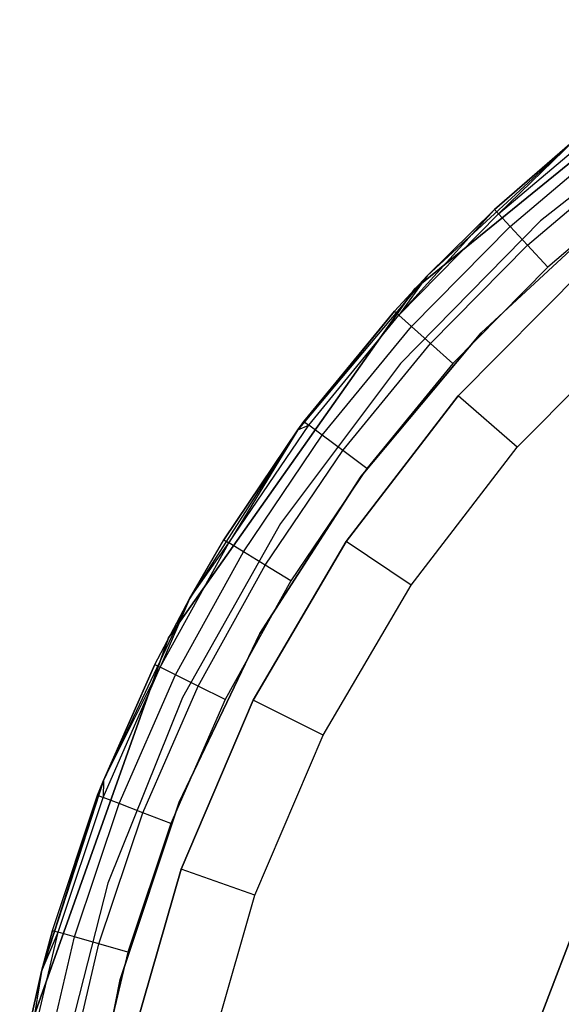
# Model space of a CAD drawing. Extents: x 0.1 to 15.8, y -7.9 to 7.9.
# Tile 12 of 17: x 6.405 to 6.949, y 0.356 to 1.346. Entities that reach past the tile are written whole.
import ezdxf

# ---------------------------------------------------------------- set-up
doc = ezdxf.new("R2010")
doc.units = 0
doc.header["$MEASUREMENT"] = 0
doc.layers.get('0').update_dxf_attribs({"color": 13, "linetype": 'CONTINUOUS'})

# ---------------------------------------------------------------- blocks, each defined once
blk = doc.blocks.new('CZ_0022__330X330X1200_PM_2')
at = {"color": 0}
for p, q in [((6.80183, 1.07489, 0.80503), (7.13451, 1.34554, 0.80503)), ((7.13451, 1.34554, 0.72629), (6.80183, 1.07489, 0.72629)), ((7.13451, 1.34554, 0.72629), (6.80183, 1.07489, 0.72629)), ((6.80183, 1.07489, 0.80503), (7.13451, 1.34554, 0.80503)), ((7.08623, 1.26755, 0.72629), (6.92819, 1.1436, 0.72629)), ((7.08623, 1.26755, 0.72629), (6.92819, 1.1436, 0.72629)), ((7.08623, 1.26755, 1.86802), (6.92819, 1.1436, 1.86802)), ((7.08623, 1.26755, 1.86802), (6.92819, 1.1436, 1.86802)), ((6.88613, 1.15042, 1.85879), (6.99516, 1.24265, 1.85879)), ((6.88613, 1.15042, 1.85879), (6.99516, 1.24265, 1.85879)), ((6.89773, 1.1379, 1.88433), (7.00558, 1.22913, 1.88433)), ((6.89773, 1.1379, 1.88433), (7.00558, 1.22913, 1.88433)), ((6.96278, 1.22473, 0.72629), (6.8143, 1.08808, 0.72629)), ((6.96278, 1.22473, 0.72629), (6.8143, 1.08808, 0.72629)), ((6.96278, 1.22473, 0.72629), (6.88205, 1.15481, 1.82865)), ((6.88205, 1.15481, 1.82865), (6.96278, 1.22473, 1.82865)), ((6.96278, 1.22473, 0.72629), (6.88205, 1.15481, 1.82865)), ((6.88205, 1.15481, 1.82865), (6.96278, 1.22473, 1.82865)), ((6.96278, 1.22473, 1.82865), (6.88613, 1.15042, 1.85879)), ((6.96278, 1.22473, 1.82865), (6.88613, 1.15042, 1.85879)), ((6.9151, 1.11917, 1.9014), (7.02117, 1.20889, 1.9014)), ((6.9151, 1.11917, 1.9014), (7.02117, 1.20889, 1.9014)), ((7.03956, 1.18502, 1.90739), (6.93559, 1.09707, 1.90739)), ((7.03956, 1.18502, 1.90739), (6.93559, 1.09707, 1.90739)), ((7.00643, 1.15874, 1.67535), (6.86866, 1.03099, 1.67535)), ((6.86866, 1.03099, 1.71472), (7.00643, 1.15874, 1.71472)), ((7.00643, 1.15874, 1.67535), (6.86866, 1.03099, 1.67535)), ((6.86866, 1.03099, 1.71472), (7.00643, 1.15874, 1.71472)), ((6.88205, 1.15481, 1.82865), (6.78593, 1.04866, 1.85879)), ((6.88205, 1.15481, 1.82865), (6.78593, 1.04866, 1.85879)), ((6.78593, 1.04866, 1.85879), (6.88613, 1.15042, 1.85879)), ((6.78593, 1.04866, 1.85879), (6.88613, 1.15042, 1.85879)), ((6.8143, 1.08808, 0.72629), (6.88205, 1.15481, 1.82865)), ((6.8143, 1.08808, 0.72629), (6.88205, 1.15481, 1.82865)), ((6.8143, 1.08808, 1.82865), (6.88205, 1.15481, 1.82865)), ((6.8143, 1.08808, 1.82865), (6.88205, 1.15481, 1.82865)), ((6.88205, 1.15481, 1.82865), (6.88613, 1.15042, 1.85879)), ((6.88205, 1.15481, 1.82865), (6.88613, 1.15042, 1.85879)), ((6.89773, 1.1379, 1.88433), (6.88613, 1.15042, 1.85879)), ((6.89773, 1.1379, 1.88433), (6.88613, 1.15042, 1.85879)), ((6.92819, 1.1436, 0.72629), (6.78769, 1.00009, 0.72629)), ((6.92819, 1.1436, 0.72629), (6.78769, 1.00009, 0.72629)), ((6.92819, 1.1436, 1.86802), (6.78769, 1.00009, 1.86802)), ((6.92819, 1.1436, 1.86802), (6.78769, 1.00009, 1.86802)), ((6.79863, 1.03725, 1.88433), (6.89773, 1.1379, 1.88433)), ((6.79863, 1.03725, 1.88433), (6.89773, 1.1379, 1.88433)), ((6.9151, 1.11917, 1.9014), (6.89773, 1.1379, 1.88433)), ((6.9151, 1.11917, 1.9014), (6.89773, 1.1379, 1.88433)), ((6.92819, 1.1436, 0.72629), (6.92819, 1.1436, 1.86802)), ((6.92819, 1.1436, 0.72629), (6.92819, 1.1436, 1.86802)), ((6.81763, 1.02017, 1.9014), (6.9151, 1.11917, 1.9014)), ((6.81763, 1.02017, 1.9014), (6.9151, 1.11917, 1.9014)), ((6.93559, 1.09707, 1.90739), (6.9151, 1.11917, 1.9014)), ((6.93559, 1.09707, 1.90739), (6.9151, 1.11917, 1.9014)), ((6.97567, 1.09891, 0.59267), (6.84565, 0.96778, 0.59267)), ((6.84565, 0.96778, 1.06511), (6.97567, 1.09891, 1.06511)), ((6.84565, 0.96778, 1.06511), (6.97567, 1.09891, 1.06511)), ((6.97567, 1.09891, 0.59267), (6.84565, 0.96778, 0.59267)), ((6.93559, 1.09707, 1.90739), (6.84004, 1.00003, 1.90739)), ((6.93559, 1.09707, 1.90739), (6.84004, 1.00003, 1.90739)), ((6.8143, 1.08808, 0.72629), (6.6845, 0.93356, 0.72629)), ((6.8143, 1.08808, 0.72629), (6.6845, 0.93356, 0.72629)), ((6.78147, 1.05267, 1.82865), (6.8143, 1.08808, 0.72629)), ((6.78147, 1.05267, 1.82865), (6.8143, 1.08808, 0.72629)), ((6.78147, 1.05267, 1.82865), (6.8143, 1.08808, 1.82865)), ((6.78147, 1.05267, 1.82865), (6.8143, 1.08808, 1.82865)), ((6.8143, 1.08808, 1.82865), (6.78593, 1.04866, 1.85879)), ((6.8143, 1.08808, 1.82865), (6.78593, 1.04866, 1.85879)), ((6.8143, 1.08808, 0.72629), (6.8143, 1.08808, 1.82865)), ((6.8143, 1.08808, 0.72629), (6.8143, 1.08808, 1.82865)), ((6.55451, 0.72451, 0.80503), (6.80183, 1.07489, 0.80503)), ((6.80183, 1.07489, 0.72629), (6.55451, 0.72451, 0.72629)), ((6.80183, 1.07489, 0.72629), (6.55451, 0.72451, 0.72629)), ((6.55451, 0.72451, 0.80503), (6.80183, 1.07489, 0.80503)), ((6.80183, 1.07489, 0.72629), (6.80183, 1.07489, 0.80503)), ((6.80183, 1.07489, 0.72629), (6.80183, 1.07489, 0.80503)), ((6.78147, 1.05267, 1.82865), (6.6845, 0.93356, 0.72629)), ((6.78147, 1.05267, 1.82865), (6.6845, 0.93356, 0.72629)), ((6.6906, 0.94179, 1.82865), (6.78147, 1.05267, 1.82865)), ((6.6906, 0.94179, 1.82865), (6.78147, 1.05267, 1.82865)), ((6.69541, 0.93821, 1.85879), (6.78593, 1.04866, 1.85879)), ((6.69541, 0.93821, 1.85879), (6.78593, 1.04866, 1.85879)), ((6.78147, 1.05267, 1.82865), (6.78593, 1.04866, 1.85879)), ((6.78147, 1.05267, 1.82865), (6.78593, 1.04866, 1.85879)), ((6.79863, 1.03725, 1.88433), (6.78593, 1.04866, 1.85879)), ((6.79863, 1.03725, 1.88433), (6.78593, 1.04866, 1.85879)), ((6.90493, 0.91596, 0.51393), (7.028, 1.04007, 0.51393)), ((6.90493, 0.91596, 0.51393), (7.028, 1.04007, 0.51393)), ((6.70909, 0.928, 1.88433), (6.79863, 1.03725, 1.88433)), ((6.70909, 0.928, 1.88433), (6.79863, 1.03725, 1.88433)), ((6.86866, 1.03099, 1.67535), (6.74799, 0.88699, 1.67535)), ((6.74799, 0.88699, 1.71472), (6.86866, 1.03099, 1.71472)), ((6.86866, 1.03099, 1.67535), (6.74799, 0.88699, 1.67535)), ((6.74799, 0.88699, 1.71472), (6.86866, 1.03099, 1.71472)), ((6.81763, 1.02017, 1.9014), (6.79863, 1.03725, 1.88433)), ((6.81763, 1.02017, 1.9014), (6.79863, 1.03725, 1.88433)), ((6.86866, 1.03099, 1.67535), (6.86866, 1.03099, 1.71472)), ((6.86866, 1.03099, 1.67535), (6.86866, 1.03099, 1.71472)), ((6.72956, 0.91272, 1.9014), (6.81763, 1.02017, 1.9014)), ((6.72956, 0.91272, 1.9014), (6.81763, 1.02017, 1.9014)), ((6.84004, 1.00003, 1.90739), (6.81763, 1.02017, 1.9014)), ((6.84004, 1.00003, 1.90739), (6.81763, 1.02017, 1.9014)), ((6.78769, 1.00009, 0.72629), (6.66712, 0.83946, 0.72629)), ((6.78769, 1.00009, 0.72629), (6.66712, 0.83946, 0.72629)), ((6.78769, 1.00009, 1.86802), (6.66712, 0.83946, 1.86802)), ((6.78769, 1.00009, 1.86802), (6.66712, 0.83946, 1.86802)), ((6.84004, 1.00003, 1.90739), (6.75371, 0.8947, 1.90739)), ((6.84004, 1.00003, 1.90739), (6.75371, 0.8947, 1.90739)), ((6.78769, 1.00009, 0.72629), (6.78769, 1.00009, 1.86802)), ((6.78769, 1.00009, 0.72629), (6.78769, 1.00009, 1.86802)), ((6.84565, 0.96778, 0.59267), (6.73308, 0.8214, 0.59267)), ((6.73308, 0.8214, 1.06511), (6.84565, 0.96778, 1.06511)), ((6.73308, 0.8214, 1.06511), (6.84565, 0.96778, 1.06511)), ((6.84565, 0.96778, 0.59267), (6.73308, 0.8214, 0.59267)), ((6.84565, 0.96778, 0.59267), (6.84565, 0.96778, 1.06511)), ((6.84565, 0.96778, 0.59267), (6.84565, 0.96778, 1.06511)), ((6.90493, 0.91596, 0.51393), (6.84565, 0.96778, 0.59267)), ((6.90493, 0.91596, 0.51393), (6.84565, 0.96778, 0.59267)), ((6.6845, 0.93356, 1.82865), (6.6906, 0.94179, 1.82865)), ((6.6906, 0.94179, 1.82865), (6.6845, 0.93356, 0.72629)), ((6.6906, 0.94179, 1.82865), (6.6845, 0.93356, 0.72629)), ((6.6845, 0.93356, 1.82865), (6.6906, 0.94179, 1.82865)), ((6.6906, 0.94179, 1.82865), (6.69541, 0.93821, 1.85879)), ((6.6906, 0.94179, 1.82865), (6.69541, 0.93821, 1.85879)), ((6.6845, 0.93356, 0.72629), (6.57553, 0.76372, 0.72629)), ((6.6845, 0.93356, 0.72629), (6.57553, 0.76372, 0.72629)), ((6.6845, 0.93356, 0.72629), (6.61019, 0.82312, 1.82865)), ((6.61019, 0.82312, 1.82865), (6.6845, 0.93356, 1.82865)), ((6.6845, 0.93356, 0.72629), (6.61019, 0.82312, 1.82865)), ((6.61019, 0.82312, 1.82865), (6.6845, 0.93356, 1.82865)), ((6.6153, 0.81999, 1.85879), (6.69541, 0.93821, 1.85879)), ((6.6153, 0.81999, 1.85879), (6.69541, 0.93821, 1.85879)), ((6.6845, 0.93356, 1.82865), (6.6153, 0.81999, 1.85879)), ((6.6845, 0.93356, 1.82865), (6.6153, 0.81999, 1.85879)), ((6.6845, 0.93356, 1.82865), (6.69541, 0.93821, 1.85879)), ((6.6845, 0.93356, 1.82865), (6.69541, 0.93821, 1.85879)), ((6.6845, 0.93356, 1.82865), (6.6845, 0.93356, 0.72629)), ((6.6845, 0.93356, 1.82865), (6.6845, 0.93356, 0.72629)), ((6.70909, 0.928, 1.88433), (6.69541, 0.93821, 1.85879)), ((6.70909, 0.928, 1.88433), (6.69541, 0.93821, 1.85879)), ((6.62985, 0.81106, 1.88433), (6.70909, 0.928, 1.88433)), ((6.62985, 0.81106, 1.88433), (6.70909, 0.928, 1.88433)), ((6.72956, 0.91272, 1.9014), (6.70909, 0.928, 1.88433)), ((6.72956, 0.91272, 1.9014), (6.70909, 0.928, 1.88433)), ((6.65163, 0.79771, 1.9014), (6.72956, 0.91272, 1.9014)), ((6.65163, 0.79771, 1.9014), (6.72956, 0.91272, 1.9014)), ((6.75371, 0.8947, 1.90739), (6.72956, 0.91272, 1.9014)), ((6.75371, 0.8947, 1.90739), (6.72956, 0.91272, 1.9014)), ((6.79839, 0.77741, 0.51393), (6.90493, 0.91596, 0.51393)), ((6.79839, 0.77741, 0.51393), (6.90493, 0.91596, 0.51393)), ((6.75371, 0.8947, 1.90739), (6.67732, 0.78196, 1.90739)), ((6.75371, 0.8947, 1.90739), (6.67732, 0.78196, 1.90739)), ((6.74799, 0.88699, 1.67535), (6.64632, 0.729, 1.67535)), ((6.64632, 0.729, 1.71472), (6.74799, 0.88699, 1.71472)), ((6.74799, 0.88699, 1.67535), (6.64632, 0.729, 1.67535)), ((6.64632, 0.729, 1.71472), (6.74799, 0.88699, 1.71472)), ((6.74799, 0.88699, 1.67535), (6.74799, 0.88699, 1.71472)), ((6.74799, 0.88699, 1.67535), (6.74799, 0.88699, 1.71472)), ((6.66712, 0.83946, 0.72629), (6.56855, 0.66447, 0.72629)), ((6.66712, 0.83946, 0.72629), (6.56855, 0.66447, 0.72629)), ((6.66712, 0.83946, 1.86802), (6.56855, 0.66447, 1.86802)), ((6.66712, 0.83946, 1.86802), (6.56855, 0.66447, 1.86802)), ((6.66712, 0.83946, 0.72629), (6.66712, 0.83946, 1.86802)), ((6.66712, 0.83946, 0.72629), (6.66712, 0.83946, 1.86802)), ((6.57553, 0.76372, 0.72629), (6.61019, 0.82312, 1.82865)), ((6.57553, 0.76372, 0.72629), (6.61019, 0.82312, 1.82865)), ((6.57553, 0.76372, 1.82865), (6.61019, 0.82312, 1.82865)), ((6.57553, 0.76372, 1.82865), (6.61019, 0.82312, 1.82865)), ((6.61019, 0.82312, 1.82865), (6.6153, 0.81999, 1.85879)), ((6.61019, 0.82312, 1.82865), (6.6153, 0.81999, 1.85879)), ((6.73308, 0.8214, 0.59267), (6.63975, 0.66205, 0.59267)), ((6.63975, 0.66205, 1.06511), (6.73308, 0.8214, 1.06511)), ((6.63975, 0.66205, 1.06511), (6.73308, 0.8214, 1.06511)), ((6.73308, 0.8214, 0.59267), (6.63975, 0.66205, 0.59267)), ((6.73308, 0.8214, 0.59267), (6.73308, 0.8214, 1.06511)), ((6.73308, 0.8214, 0.59267), (6.73308, 0.8214, 1.06511)), ((6.79839, 0.77741, 0.51393), (6.73308, 0.8214, 0.59267)), ((6.79839, 0.77741, 0.51393), (6.73308, 0.8214, 0.59267)), ((6.54628, 0.69497, 1.85879), (6.6153, 0.81999, 1.85879)), ((6.54628, 0.69497, 1.85879), (6.6153, 0.81999, 1.85879)), ((6.57553, 0.76372, 1.82865), (6.6153, 0.81999, 1.85879)), ((6.57553, 0.76372, 1.82865), (6.6153, 0.81999, 1.85879)), ((6.62985, 0.81106, 1.88433), (6.6153, 0.81999, 1.85879)), ((6.62985, 0.81106, 1.88433), (6.6153, 0.81999, 1.85879)), ((6.56158, 0.68741, 1.88433), (6.62985, 0.81106, 1.88433)), ((6.56158, 0.68741, 1.88433), (6.62985, 0.81106, 1.88433)), ((6.65163, 0.79771, 1.9014), (6.62985, 0.81106, 1.88433)), ((6.65163, 0.79771, 1.9014), (6.62985, 0.81106, 1.88433)), ((6.58448, 0.67609, 1.9014), (6.65163, 0.79771, 1.9014)), ((6.58448, 0.67609, 1.9014), (6.65163, 0.79771, 1.9014)), ((6.67732, 0.78196, 1.90739), (6.65163, 0.79771, 1.9014)), ((6.67732, 0.78196, 1.90739), (6.65163, 0.79771, 1.9014)), ((6.67732, 0.78196, 1.90739), (6.6115, 0.66274, 1.90739)), ((6.67732, 0.78196, 1.90739), (6.6115, 0.66274, 1.90739)), ((6.71006, 0.6266, 0.51393), (6.79839, 0.77741, 0.51393)), ((6.71006, 0.6266, 0.51393), (6.79839, 0.77741, 0.51393)), ((6.57553, 0.76372, 0.72629), (6.48918, 0.58133, 0.72629)), ((6.57553, 0.76372, 0.72629), (6.48918, 0.58133, 0.72629)), ((6.5409, 0.69762, 1.82865), (6.57553, 0.76372, 0.72629)), ((6.5409, 0.69762, 1.82865), (6.57553, 0.76372, 0.72629)), ((6.5409, 0.69762, 1.82865), (6.57553, 0.76372, 1.82865)), ((6.5409, 0.69762, 1.82865), (6.57553, 0.76372, 1.82865)), ((6.57553, 0.76372, 1.82865), (6.54628, 0.69497, 1.85879)), ((6.57553, 0.76372, 1.82865), (6.54628, 0.69497, 1.85879)), ((6.57553, 0.76372, 0.72629), (6.57553, 0.76372, 1.82865)), ((6.57553, 0.76372, 0.72629), (6.57553, 0.76372, 1.82865)), ((6.41089, 0.3204, 0.80503), (6.55451, 0.72451, 0.80503)), ((6.55451, 0.72451, 0.72629), (6.41089, 0.3204, 0.72629)), ((6.55451, 0.72451, 0.72629), (6.41089, 0.3204, 0.72629)), ((6.41089, 0.3204, 0.80503), (6.55451, 0.72451, 0.80503)), ((6.55451, 0.72451, 0.72629), (6.55451, 0.72451, 0.80503)), ((6.55451, 0.72451, 0.72629), (6.55451, 0.72451, 0.80503)), ((6.64632, 0.729, 1.67535), (6.56526, 0.55951, 1.67535)), ((6.56526, 0.55951, 1.71472), (6.64632, 0.729, 1.71472)), ((6.64632, 0.729, 1.67535), (6.56526, 0.55951, 1.67535)), ((6.56526, 0.55951, 1.71472), (6.64632, 0.729, 1.71472)), ((6.64632, 0.729, 1.67535), (6.64632, 0.729, 1.71472)), ((6.64632, 0.729, 1.67535), (6.64632, 0.729, 1.71472)), ((6.48891, 0.56419, 1.85879), (6.54628, 0.69497, 1.85879)), ((6.48891, 0.56419, 1.85879), (6.54628, 0.69497, 1.85879)), ((6.48918, 0.58133, 1.82865), (6.5409, 0.69762, 1.82865)), ((6.5409, 0.69762, 1.82865), (6.48918, 0.58133, 0.72629)), ((6.5409, 0.69762, 1.82865), (6.48918, 0.58133, 0.72629)), ((6.48918, 0.58133, 1.82865), (6.5409, 0.69762, 1.82865)), ((6.48918, 0.58133, 1.82865), (6.54628, 0.69497, 1.85879)), ((6.48918, 0.58133, 1.82865), (6.54628, 0.69497, 1.85879)), ((6.5409, 0.69762, 1.82865), (6.54628, 0.69497, 1.85879)), ((6.5409, 0.69762, 1.82865), (6.54628, 0.69497, 1.85879)), ((6.56158, 0.68741, 1.88433), (6.54628, 0.69497, 1.85879)), ((6.56158, 0.68741, 1.88433), (6.54628, 0.69497, 1.85879)), ((6.50483, 0.55805, 1.88433), (6.56158, 0.68741, 1.88433)), ((6.50483, 0.55805, 1.88433), (6.56158, 0.68741, 1.88433)), ((6.58448, 0.67609, 1.9014), (6.56158, 0.68741, 1.88433)), ((6.58448, 0.67609, 1.9014), (6.56158, 0.68741, 1.88433)), ((6.52867, 0.54886, 1.9014), (6.58448, 0.67609, 1.9014)), ((6.52867, 0.54886, 1.9014), (6.58448, 0.67609, 1.9014)), ((6.6115, 0.66274, 1.90739), (6.58448, 0.67609, 1.9014)), ((6.6115, 0.66274, 1.90739), (6.58448, 0.67609, 1.9014)), ((6.56855, 0.66447, 0.72629), (6.49366, 0.47811, 0.72629)), ((6.56855, 0.66447, 0.72629), (6.49366, 0.47811, 0.72629)), ((6.56855, 0.66447, 1.86802), (6.49366, 0.47811, 1.86802)), ((6.56855, 0.66447, 1.86802), (6.49366, 0.47811, 1.86802)), ((6.56855, 0.66447, 0.72629), (6.56855, 0.66447, 1.86802)), ((6.56855, 0.66447, 0.72629), (6.56855, 0.66447, 1.86802)), ((6.6115, 0.66274, 1.90739), (6.55679, 0.53803, 1.90739)), ((6.6115, 0.66274, 1.90739), (6.55679, 0.53803, 1.90739)), ((6.63975, 0.66205, 0.59267), (6.56713, 0.49227, 0.59267)), ((6.56713, 0.49227, 1.06511), (6.63975, 0.66205, 1.06511)), ((6.56713, 0.49227, 1.06511), (6.63975, 0.66205, 1.06511)), ((6.63975, 0.66205, 0.59267), (6.56713, 0.49227, 0.59267)), ((6.63975, 0.66205, 0.59267), (6.63975, 0.66205, 1.06511)), ((6.63975, 0.66205, 0.59267), (6.63975, 0.66205, 1.06511)), ((6.71006, 0.6266, 0.51393), (6.63975, 0.66205, 0.59267)), ((6.71006, 0.6266, 0.51393), (6.63975, 0.66205, 0.59267)), ((6.64133, 0.46591, 0.51393), (6.71006, 0.6266, 0.51393)), ((6.64133, 0.46591, 0.51393), (6.71006, 0.6266, 0.51393)), ((6.48918, 0.58133, 0.72629), (6.42686, 0.3894, 0.72629)), ((6.48918, 0.58133, 0.72629), (6.42686, 0.3894, 0.72629)), ((6.48331, 0.56634, 1.82865), (6.48918, 0.58133, 0.72629)), ((6.48331, 0.56634, 1.82865), (6.48918, 0.58133, 1.82865)), ((6.48331, 0.56634, 1.82865), (6.48918, 0.58133, 0.72629)), ((6.48331, 0.56634, 1.82865), (6.48918, 0.58133, 1.82865)), ((6.48918, 0.58133, 1.82865), (6.48891, 0.56419, 1.85879)), ((6.48918, 0.58133, 1.82865), (6.48891, 0.56419, 1.85879)), ((6.48918, 0.58133, 1.82865), (6.48918, 0.58133, 0.72629)), ((6.48918, 0.58133, 1.82865), (6.48918, 0.58133, 0.72629)), ((6.48331, 0.56634, 1.82865), (6.42686, 0.3894, 0.72629)), ((6.48331, 0.56634, 1.82865), (6.42686, 0.3894, 0.72629)), ((6.4379, 0.43037, 1.82865), (6.48331, 0.56634, 1.82865)), ((6.4379, 0.43037, 1.82865), (6.48331, 0.56634, 1.82865)), ((6.44367, 0.42874, 1.85879), (6.48891, 0.56419, 1.85879)), ((6.44367, 0.42874, 1.85879), (6.48891, 0.56419, 1.85879)), ((6.48331, 0.56634, 1.82865), (6.48891, 0.56419, 1.85879)), ((6.48331, 0.56634, 1.82865), (6.48891, 0.56419, 1.85879)), ((6.50483, 0.55805, 1.88433), (6.48891, 0.56419, 1.85879)), ((6.50483, 0.55805, 1.88433), (6.48891, 0.56419, 1.85879)), ((6.46009, 0.42407, 1.88433), (6.50483, 0.55805, 1.88433)), ((6.46009, 0.42407, 1.88433), (6.50483, 0.55805, 1.88433)), ((6.52867, 0.54886, 1.9014), (6.50483, 0.55805, 1.88433)), ((6.52867, 0.54886, 1.9014), (6.50483, 0.55805, 1.88433)), ((6.56526, 0.55951, 1.67535), (6.50607, 0.3812, 1.67535)), ((6.50607, 0.3812, 1.71472), (6.56526, 0.55951, 1.71472)), ((6.56526, 0.55951, 1.67535), (6.50607, 0.3812, 1.67535)), ((6.50607, 0.3812, 1.71472), (6.56526, 0.55951, 1.71472)), ((6.56526, 0.55951, 1.67535), (6.56526, 0.55951, 1.71472)), ((6.56526, 0.55951, 1.67535), (6.56526, 0.55951, 1.71472)), ((6.48466, 0.41709, 1.9014), (6.52867, 0.54886, 1.9014)), ((6.48466, 0.41709, 1.9014), (6.52867, 0.54886, 1.9014)), ((6.55679, 0.53803, 1.90739), (6.52867, 0.54886, 1.9014)), ((6.55679, 0.53803, 1.90739), (6.52867, 0.54886, 1.9014)), ((6.55679, 0.53803, 1.90739), (6.51364, 0.40886, 1.90739)), ((6.55679, 0.53803, 1.90739), (6.51364, 0.40886, 1.90739)), ((6.56713, 0.49227, 0.59267), (6.51636, 0.31472, 0.59267)), ((6.51636, 0.31472, 1.06511), (6.56713, 0.49227, 1.06511)), ((6.51636, 0.31472, 1.06511), (6.56713, 0.49227, 1.06511)), ((6.56713, 0.49227, 0.59267), (6.51636, 0.31472, 0.59267)), ((6.56713, 0.49227, 0.59267), (6.56713, 0.49227, 1.06511)), ((6.56713, 0.49227, 0.59267), (6.56713, 0.49227, 1.06511)), ((6.64133, 0.46591, 0.51393), (6.56713, 0.49227, 0.59267)), ((6.64133, 0.46591, 0.51393), (6.56713, 0.49227, 0.59267)), ((6.49366, 0.47811, 0.72629), (6.44373, 0.28357, 0.72629)), ((6.49366, 0.47811, 0.72629), (6.44373, 0.28357, 0.72629)), ((6.49366, 0.47811, 1.86802), (6.44373, 0.28357, 1.86802)), ((6.49366, 0.47811, 1.86802), (6.44373, 0.28357, 1.86802)), ((6.49366, 0.47811, 0.72629), (6.49366, 0.47811, 1.86802)), ((6.49366, 0.47811, 0.72629), (6.49366, 0.47811, 1.86802)), ((6.59327, 0.29787, 0.51393), (6.64133, 0.46591, 0.51393)), ((6.59327, 0.29787, 0.51393), (6.64133, 0.46591, 0.51393)), ((6.91574, 0.31111, 48.91527), (6.97369, 0.46219, 48.91527)), ((6.97369, 0.46219, 51.9074), (6.91574, 0.31111, 51.9074)), ((6.91574, 0.31111, 48.91527), (6.97369, 0.46219, 48.91527)), ((6.97369, 0.46219, 51.9074), (6.91574, 0.31111, 51.9074)), ((6.41093, 0.28973, 1.85879), (6.44367, 0.42874, 1.85879)), ((6.41093, 0.28973, 1.85879), (6.44367, 0.42874, 1.85879)), ((6.42686, 0.3894, 1.82865), (6.4379, 0.43037, 1.82865)), ((6.4379, 0.43037, 1.82865), (6.42686, 0.3894, 0.72629)), ((6.4379, 0.43037, 1.82865), (6.42686, 0.3894, 0.72629)), ((6.42686, 0.3894, 1.82865), (6.4379, 0.43037, 1.82865)), ((6.42686, 0.3894, 1.82865), (6.44367, 0.42874, 1.85879)), ((6.42686, 0.3894, 1.82865), (6.44367, 0.42874, 1.85879)), ((6.4379, 0.43037, 1.82865), (6.44367, 0.42874, 1.85879)), ((6.4379, 0.43037, 1.82865), (6.44367, 0.42874, 1.85879)), ((6.46009, 0.42407, 1.88433), (6.44367, 0.42874, 1.85879)), ((6.46009, 0.42407, 1.88433), (6.44367, 0.42874, 1.85879)), ((6.42771, 0.28658, 1.88433), (6.46009, 0.42407, 1.88433)), ((6.42771, 0.28658, 1.88433), (6.46009, 0.42407, 1.88433)), ((6.45281, 0.28186, 1.9014), (6.48466, 0.41709, 1.9014)), ((6.45281, 0.28186, 1.9014), (6.48466, 0.41709, 1.9014)), ((6.48466, 0.41709, 1.9014), (6.46009, 0.42407, 1.88433)), ((6.48466, 0.41709, 1.9014), (6.46009, 0.42407, 1.88433)), ((6.51364, 0.40886, 1.90739), (6.48466, 0.41709, 1.9014)), ((6.51364, 0.40886, 1.90739), (6.48466, 0.41709, 1.9014)), ((6.51364, 0.40886, 1.90739), (6.48243, 0.2763, 1.90739)), ((6.51364, 0.40886, 1.90739), (6.48243, 0.2763, 1.90739)), ((6.40504, 0.29084, 1.82865), (6.42686, 0.3894, 1.82865)), ((6.42686, 0.3894, 0.72629), (6.40504, 0.29084, 0.72629)), ((6.42686, 0.3894, 0.72629), (6.40504, 0.29084, 0.72629)), ((6.40504, 0.29084, 1.82865), (6.42686, 0.3894, 1.82865)), ((6.42686, 0.3894, 1.82865), (6.41093, 0.28973, 1.85879)), ((6.42686, 0.3894, 1.82865), (6.41093, 0.28973, 1.85879)), ((6.42686, 0.3894, 1.82865), (6.42686, 0.3894, 0.72629)), ((6.42686, 0.3894, 1.82865), (6.42686, 0.3894, 0.72629)), ((6.50607, 0.3812, 1.67535), (6.4697, 0.19688, 1.67535)), ((6.4697, 0.19688, 1.71472), (6.50607, 0.3812, 1.71472)), ((6.50607, 0.3812, 1.67535), (6.4697, 0.19688, 1.67535)), ((6.4697, 0.19688, 1.71472), (6.50607, 0.3812, 1.71472)), ((6.50607, 0.3812, 1.67535), (6.50607, 0.3812, 1.71472)), ((6.50607, 0.3812, 1.67535), (6.50607, 0.3812, 1.71472))]:
    blk.add_line(p, q, dxfattribs=at)

msp = doc.modelspace()

# ---------------------------------------------------------------- block references
at = {"color": 0}
msp.add_blockref('CZ_0022__330X330X1200_PM_2', (0, 0), dxfattribs=at)

doc.saveas('drawing.dxf')
